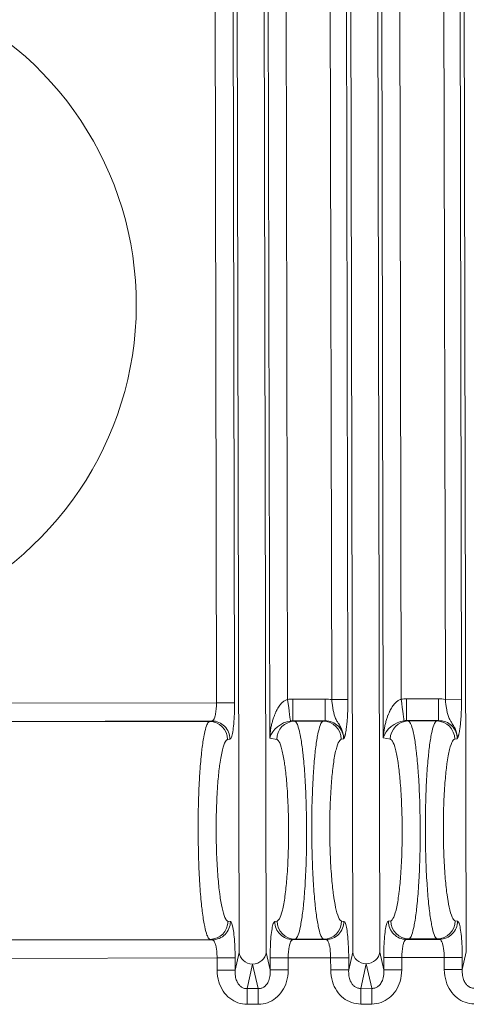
# Model space of a CAD drawing. Header units: inches. Extents: x 1 to 669, y 0 to 417.
# Tile 228 of 256: x 320.769 to 321.687, y 284.064 to 286.09. Entities that reach past the tile are written whole.
import ezdxf

# ---------------------------------------------------------------- set-up
doc = ezdxf.new("R2010")
doc.units = ezdxf.units.IN
doc.header["$LTSCALE"] = 12
doc.header["$MEASUREMENT"] = 0
doc.layers.get('0').update_dxf_attribs({"linetype": 'CONTINUOUS'})
doc.layers.add('X', color=1, linetype='CONTINUOUS')

# ---------------------------------------------------------------- blocks, each defined once
blk = doc.blocks.new('GASTRAIN RIGHT')
at = {"layer": 'X', "lineweight": 0}
for p, q in [((300.8597, 302.1717), (300.8709, 296.8301)), ((301.0933, 302.1722), (301.1045, 296.8306)), ((300.6374, 296.8296), (300.6262, 302.1675)), ((300.6929, 296.8297), (300.6818, 302.1676)), ((300.7003, 297.2705), (300.69, 302.1643)), ((300.7271, 302.1643), (300.7371, 297.35)), ((300.8177, 302.1645), (300.8278, 297.3497)), ((300.8511, 302.1646), (300.8611, 297.3498)), ((300.9265, 296.8302), (300.9153, 302.1681)), ((300.9338, 297.271), (300.9236, 302.1647)), ((300.9606, 302.1648), (300.9707, 297.3505)), ((301.0513, 302.165), (301.0614, 297.3502)), ((301.0846, 302.1651), (301.0947, 297.3503)), ((300.591, 297.3431), (300.5847, 300.332)), ((300.628, 297.3432), (300.6218, 300.3321)), ((300.7477, 297.3507), (300.814, 297.3509)), ((300.7477, 297.3507), (300.7478, 297.3059)), ((300.8141, 297.306), (300.814, 297.3509)), ((300.8278, 297.3497), (300.8611, 297.3498)), ((300.9813, 297.3512), (301.0475, 297.3513)), ((300.9813, 297.3512), (300.9813, 297.3064)), ((301.0476, 297.3065), (301.0475, 297.3513)), ((301.0614, 297.3502), (301.0947, 297.3503)), ((299.5367, 297.3409), (300.591, 297.3431)), ((300.628, 297.3432), (300.591, 297.3431)), ((299.5368, 297.3035), (300.5815, 297.3057)), ((299.5378, 297.3026), (300.5766, 297.3048)), ((300.5815, 297.3057), (300.5766, 297.3048)), ((300.7478, 297.3059), (300.8141, 297.306)), ((300.7517, 297.3051), (300.7478, 297.3059)), ((300.8102, 297.3052), (300.7517, 297.3051)), ((300.8141, 297.306), (300.8102, 297.3052)), ((300.9813, 297.3064), (301.0476, 297.3065)), ((300.9852, 297.3056), (300.9813, 297.3064)), ((301.0438, 297.3057), (300.9852, 297.3056)), ((301.0476, 297.3065), (301.0438, 297.3057)), ((300.6138, 297.2675), (300.6186, 297.2683)), ((300.7003, 297.2705), (300.7147, 297.2677)), ((300.8523, 297.2688), (300.8473, 297.268)), ((300.9338, 297.271), (300.9483, 297.2682)), ((301.0859, 297.2693), (301.0809, 297.2685)), ((300.6145, 296.8937), (300.6194, 296.8929)), ((300.7155, 296.8941), (300.7106, 296.8933)), ((300.8481, 296.8942), (300.8529, 296.8934)), ((300.949, 296.8946), (300.9442, 296.8938)), ((301.0817, 296.8947), (301.0865, 296.8939)), ((300.5824, 296.8555), (299.5378, 296.8533)), ((300.5776, 296.8565), (299.5387, 296.8543)), ((300.5776, 296.8565), (300.5824, 296.8555)), ((300.7478, 296.8559), (300.7526, 296.8568)), ((300.816, 296.856), (300.7478, 296.8559)), ((300.7526, 296.8568), (300.8111, 296.857)), ((300.8111, 296.857), (300.816, 296.856)), ((300.9813, 296.8563), (300.9862, 296.8573)), ((301.0495, 296.8565), (300.9813, 296.8563)), ((300.9862, 296.8573), (301.0447, 296.8574)), ((301.0447, 296.8574), (301.0495, 296.8565)), ((300.6374, 296.8296), (300.6292, 296.7934)), ((300.7013, 296.7935), (300.6929, 296.8297)), ((300.8709, 296.8301), (300.8627, 296.7939)), ((300.9348, 296.794), (300.9265, 296.8302)), ((301.1045, 296.8306), (301.0963, 296.7944)), ((300.5921, 296.8182), (299.5378, 296.816)), ((300.6291, 296.8183), (300.5921, 296.8182)), ((300.5921, 296.7933), (300.5921, 296.8182)), ((300.6292, 296.7934), (300.6291, 296.8183)), ((300.6539, 296.7552), (300.6652, 296.8054)), ((300.6652, 296.8054), (300.6767, 296.7553)), ((300.7012, 296.8184), (300.7383, 296.8185)), ((300.7012, 296.8184), (300.7013, 296.7935)), ((300.8256, 296.8187), (300.7383, 296.8185)), ((300.7383, 296.8185), (300.7383, 296.7936)), ((300.8257, 296.7938), (300.8256, 296.8187)), ((300.8627, 296.8187), (300.8256, 296.8187)), ((300.8627, 296.7939), (300.8627, 296.8187)), ((300.8874, 296.7557), (300.8988, 296.8059)), ((300.8988, 296.8059), (300.9103, 296.7558)), ((300.9348, 296.8189), (300.9718, 296.819)), ((300.9348, 296.8189), (300.9348, 296.794)), ((301.0592, 296.8192), (300.9718, 296.819)), ((300.9718, 296.819), (300.9719, 296.7941)), ((301.0593, 296.7943), (301.0592, 296.8192)), ((301.0963, 296.8192), (301.0592, 296.8192)), ((301.0963, 296.7944), (301.0963, 296.8192)), ((300.6292, 296.7934), (300.5921, 296.7933)), ((300.7013, 296.7935), (300.7383, 296.7936)), ((300.8627, 296.7939), (300.8257, 296.7938)), ((300.9348, 296.794), (300.9719, 296.7941)), ((301.0963, 296.7944), (301.0593, 296.7943)), ((300.6767, 296.7553), (300.6539, 296.7552)), ((300.6539, 296.7552), (300.6539, 296.7229)), ((300.6767, 296.7553), (300.6768, 296.7229)), ((300.9103, 296.7558), (300.8874, 296.7557)), ((300.8874, 296.7557), (300.8875, 296.7233)), ((300.9103, 296.7558), (300.9104, 296.7234)), ((300.6768, 296.7229), (300.6539, 296.7229)), ((300.9104, 296.7234), (300.8875, 296.7233))]:
    blk.add_line(p, q, dxfattribs=at)
for centre, radius, start, end in [((299.7421, 298.1626), 0.6839, 224.678, 67.3569), ((300.8141, 297.2672), 0.0836, 80.6074, 90.1163), ((301.0477, 297.2677), 0.0836, 80.6074, 90.1163)]:
    blk.add_arc(centre, radius, start, end, dxfattribs=at)
at = {"layer": 'X', "lineweight": 0, "extrusion": (-2.22866e-16, 4.6399e-20, -1)}
for centre in [(300.7479, 297.2667), (300.9815, 297.2671)]:
    blk.add_ellipse(centre, major_axis=(0.0837, 0.0073), ratio=1, start_param=-1.611445, end_param=-1.485728, dxfattribs=at)
at = {"layer": 'X', "lineweight": 0}
for centre, major_axis, ratio, start_param, end_param in [((300.7371, 297.35), (0.0058, -0.0445), 0, 0.042562, 1.570797), ((300.9707, 297.3505), (0.0058, -0.0445), 0, 0.042562, 1.570797), ((300.7373, 297.2706), (-0.0338, -0.0248), 0.743836, -2.215172, -0.774853), ((300.7517, 297.2678), (0.0072, 0.0367), 0.991111, 0.198055, 1.765434), ((300.9709, 297.2711), (-0.0338, -0.0248), 0.743836, -2.215172, -0.774853), ((300.9853, 297.2683), (0.0072, 0.0367), 0.991111, 0.198055, 1.765434), ((300.7525, 296.8942), (0.0074, -0.0366), 0.991111, -1.765434, -0.198055), ((300.8111, 296.8943), (-0.0072, -0.0367), 0.991111, 0.198055, 1.761144), ((300.9861, 296.8947), (0.0074, -0.0366), 0.991111, -1.765434, -0.198055), ((301.0446, 296.8948), (-0.0072, -0.0367), 0.991111, 0.198055, 1.761144)]:
    blk.add_ellipse(centre, major_axis=major_axis, ratio=ratio, start_param=start_param, end_param=end_param, dxfattribs=at)
at = {"layer": 'X', "lineweight": 0, "extrusion": (-2.34097e-16, -4.8974e-19, -1)}
for centre, end_param in [((300.5767, 297.2674), 1.765434), ((300.8103, 297.2679), 1.765474), ((301.0438, 297.2684), 1.765474)]:
    blk.add_ellipse(centre, major_axis=(-0.0074, 0.0366), ratio=0.991111, start_param=0.198055, end_param=end_param, dxfattribs=at)
at = {"layer": 'X', "lineweight": 0, "extrusion": (-2.34097e-16, -4.89364e-19, -1)}
blk.add_ellipse((300.5815, 297.2684), major_axis=(-0.0074, 0.0366), ratio=0.991111, start_param=0.198056, end_param=1.769414, dxfattribs=at)
at = {"layer": 'X', "lineweight": 0, "extrusion": (-2.18794e-16, 1.7414e-18, -1)}
for centre in [(300.7475, 297.2655), (300.9811, 297.266)]:
    blk.add_ellipse(centre, major_axis=(0.0078, 0.0397), ratio=0.988206, start_param=-0.312782, end_param=-0.190192, dxfattribs=at)
at = {"layer": 'X', "lineweight": 0, "extrusion": (-2.341e-16, 1.29955e-18, -1)}
blk.add_ellipse((300.5775, 296.8938), major_axis=(-0.0072, -0.0367), ratio=0.991111, start_param=-1.761144, end_param=-0.198055, dxfattribs=at)
at = {"layer": 'X', "lineweight": 0, "extrusion": (-2.34097e-16, -4.89365e-19, -1)}
for centre in [(300.7477, 296.8932), (300.9813, 296.8937)]:
    blk.add_ellipse(centre, major_axis=(0.0074, -0.0366), ratio=0.991111, start_param=0.198056, end_param=1.769414, dxfattribs=at)
at = {"layer": 'X', "lineweight": 0, "extrusion": (-2.18026e-16, -4.56119e-19, -1)}
for centre in [(300.6651, 296.8297), (300.8987, 296.8302)]:
    blk.add_ellipse(centre, major_axis=(-0.0273, 0.0062), ratio=0.860451, start_param=-1.764543, end_param=-0.259056, dxfattribs=at)
at = {"layer": 'X', "lineweight": 0, "extrusion": (-2.18526e-16, 1.58674e-17, -1)}
for centre in [(300.6651, 296.8297), (300.8987, 296.8302)]:
    blk.add_ellipse(centre, major_axis=(0.0273, 0.0063), ratio=0.860451, start_param=0.259056, end_param=1.764543, dxfattribs=at)
at = {"layer": 'X', "lineweight": 0}
for points, knots in [([(300.7371, 297.35), (300.7364, 297.3498), (300.7357, 297.3496), (300.7349, 297.3493), (300.734, 297.3489), (300.7331, 297.3484), (300.7322, 297.348), (300.7313, 297.3474), (300.7304, 297.3469), (300.7295, 297.3462), (300.7286, 297.3456), (300.7276, 297.3449), (300.7268, 297.3441), (300.7258, 297.3432), (300.7249, 297.3423), (300.724, 297.3414), (300.723, 297.3403), (300.722, 297.3392), (300.7211, 297.338), (300.7201, 297.3368), (300.7192, 297.3354), (300.7183, 297.3341), (300.7173, 297.3326), (300.7163, 297.331), (300.7155, 297.3294), (300.7148, 297.3282), (300.7141, 297.3269), (300.7135, 297.3255), (300.7132, 297.325), (300.713, 297.3245), (300.7127, 297.3239), (300.7118, 297.3218), (300.7109, 297.3196), (300.7101, 297.3175), (300.71, 297.3173), (300.7099, 297.3171), (300.7098, 297.3169), (300.709, 297.3147), (300.7082, 297.3124), (300.7075, 297.3102), (300.7066, 297.3075), (300.7059, 297.3049), (300.7052, 297.3023), (300.7045, 297.2995), (300.7039, 297.2968), (300.7033, 297.2941), (300.7027, 297.2913), (300.7023, 297.2886), (300.7019, 297.2858), (300.7015, 297.2832), (300.7011, 297.2805), (300.7009, 297.2779), (300.7006, 297.2754), (300.7004, 297.273), (300.7003, 297.2705)], [0, 0, 0, 0, 0.024366, 0.024366, 0.024366, 0.056469, 0.056469, 0.056469, 0.09014, 0.09014, 0.09014, 0.127095, 0.127095, 0.127095, 0.168748, 0.168748, 0.168748, 0.215555, 0.215555, 0.215555, 0.267454, 0.267454, 0.267454, 0.324144, 0.324144, 0.324144, 0.368296, 0.368296, 0.368296, 0.386251, 0.386251, 0.386251, 0.456869, 0.456869, 0.456869, 0.463218, 0.463218, 0.463218, 0.538132, 0.538132, 0.538132, 0.628371, 0.628371, 0.628371, 0.724286, 0.724286, 0.724286, 0.821487, 0.821487, 0.821487, 0.914978, 0.914978, 0.914978, 1, 1, 1, 1]), ([(300.8523, 297.2688), (300.8525, 297.2728), (300.852, 297.2769), (300.8509, 297.281), (300.8505, 297.2826), (300.85, 297.2841), (300.8494, 297.2856), (300.8485, 297.2883), (300.8472, 297.291), (300.8458, 297.2935), (300.8443, 297.2964), (300.8426, 297.299), (300.8411, 297.3014), (300.8399, 297.3033), (300.8388, 297.305), (300.8378, 297.3068), (300.8364, 297.3092), (300.8353, 297.3118), (300.8342, 297.3147), (300.8325, 297.3196), (300.8312, 297.3259), (300.8301, 297.3321), (300.8296, 297.335), (300.8292, 297.338), (300.8288, 297.3408), (300.8284, 297.3438), (300.828, 297.3468), (300.8278, 297.3497)], [0, 0, 0, 0, 0.1459172, 0.1459172, 0.1459172, 0.2, 0.2, 0.2, 0.2949001, 0.2949001, 0.2949001, 0.4, 0.4, 0.4, 0.4825626, 0.4825626, 0.4825626, 0.6, 0.6, 0.6, 0.8, 0.8, 0.8, 0.8976332, 0.8976332, 0.8976332, 1, 1, 1, 1]), ([(300.8523, 297.2688), (300.8524, 297.269), (300.8525, 297.2691), (300.8527, 297.2694), (300.8528, 297.2696), (300.8529, 297.2699), (300.853, 297.2701), (300.8531, 297.2704), (300.8532, 297.2706), (300.8534, 297.2709), (300.8535, 297.2711), (300.8537, 297.2716), (300.8538, 297.2718), (300.854, 297.2723), (300.8541, 297.2726), (300.8543, 297.2732), (300.8544, 297.2736), (300.8547, 297.2744), (300.8548, 297.2748), (300.8551, 297.2758), (300.8552, 297.2764), (300.8555, 297.2776), (300.8557, 297.2782), (300.856, 297.2797), (300.8562, 297.2805), (300.8565, 297.2823), (300.8567, 297.2832), (300.8571, 297.2854), (300.8573, 297.2866), (300.8577, 297.2892), (300.8579, 297.2907), (300.8582, 297.2926), (300.8582, 297.2931), (300.8584, 297.2948), (300.8586, 297.2961), (300.8589, 297.2994), (300.8591, 297.3015), (300.8595, 297.3061), (300.8597, 297.3085), (300.8601, 297.3139), (300.8603, 297.3168), (300.8606, 297.3231), (300.8607, 297.3264), (300.861, 297.3337), (300.8611, 297.3376), (300.8611, 297.3443), (300.8612, 297.347), (300.8611, 297.3498)], [0, 0, 0, 0, 0.0183911, 0.0183911, 0.0355608, 0.0355608, 0.0522552, 0.0522552, 0.069103, 0.069103, 0.0868083, 0.0868083, 0.1060876, 0.1060876, 0.1277856, 0.1277856, 0.1527256, 0.1527256, 0.1811309, 0.1811309, 0.2130854, 0.2130854, 0.2491717, 0.2491717, 0.2900956, 0.2900956, 0.3363728, 0.3363728, 0.3881332, 0.3881332, 0.4450004, 0.4450004, 0.4617537, 0.4617537, 0.5066021, 0.5066021, 0.5743812, 0.5743812, 0.6490519, 0.6490519, 0.7316549, 0.7316549, 0.8235829, 0.8235829, 0.9265994, 0.9265994, 1, 1, 1, 1]), ([(300.9707, 297.3505), (300.97, 297.3503), (300.9692, 297.3501), (300.9685, 297.3498), (300.9676, 297.3494), (300.9666, 297.3489), (300.9658, 297.3484), (300.9648, 297.3479), (300.9639, 297.3474), (300.9631, 297.3467), (300.9621, 297.3461), (300.9612, 297.3453), (300.9603, 297.3446), (300.9594, 297.3437), (300.9584, 297.3428), (300.9575, 297.3419), (300.9565, 297.3408), (300.9556, 297.3397), (300.9547, 297.3385), (300.9537, 297.3373), (300.9527, 297.3359), (300.9518, 297.3346), (300.9508, 297.3331), (300.9499, 297.3315), (300.949, 297.3299), (300.9483, 297.3286), (300.9477, 297.3274), (300.9471, 297.326), (300.9468, 297.3255), (300.9466, 297.3249), (300.9463, 297.3244), (300.9453, 297.3223), (300.9444, 297.3201), (300.9436, 297.318), (300.9435, 297.3178), (300.9435, 297.3176), (300.9434, 297.3174), (300.9425, 297.3152), (300.9418, 297.3129), (300.941, 297.3107), (300.9402, 297.308), (300.9394, 297.3054), (300.9388, 297.3028), (300.938, 297.3), (300.9374, 297.2973), (300.9369, 297.2946), (300.9363, 297.2918), (300.9358, 297.2891), (300.9354, 297.2863), (300.935, 297.2837), (300.9347, 297.281), (300.9344, 297.2783), (300.9342, 297.2759), (300.934, 297.2735), (300.9338, 297.271)], [0, 0, 0, 0, 0.024366, 0.024366, 0.024366, 0.056469, 0.056469, 0.056469, 0.09014, 0.09014, 0.09014, 0.127095, 0.127095, 0.127095, 0.168748, 0.168748, 0.168748, 0.215555, 0.215555, 0.215555, 0.267454, 0.267454, 0.267454, 0.324144, 0.324144, 0.324144, 0.368296, 0.368296, 0.368296, 0.386251, 0.386251, 0.386251, 0.456869, 0.456869, 0.456869, 0.463218, 0.463218, 0.463218, 0.538132, 0.538132, 0.538132, 0.628371, 0.628371, 0.628371, 0.724286, 0.724286, 0.724286, 0.821487, 0.821487, 0.821487, 0.914978, 0.914978, 0.914978, 1, 1, 1, 1]), ([(301.0859, 297.2693), (301.086, 297.2733), (301.0856, 297.2774), (301.0845, 297.2815), (301.0841, 297.2831), (301.0836, 297.2846), (301.083, 297.2861), (301.082, 297.2888), (301.0808, 297.2915), (301.0794, 297.294), (301.0778, 297.2968), (301.0761, 297.2995), (301.0746, 297.3019), (301.0734, 297.3037), (301.0724, 297.3055), (301.0714, 297.3072), (301.07, 297.3097), (301.0689, 297.3122), (301.0678, 297.3151), (301.066, 297.3201), (301.0647, 297.3264), (301.0637, 297.3325), (301.0632, 297.3355), (301.0627, 297.3385), (301.0623, 297.3413), (301.0619, 297.3443), (301.0616, 297.3473), (301.0614, 297.3502)], [0, 0, 0, 0, 0.1459173, 0.1459173, 0.1459173, 0.2, 0.2, 0.2, 0.2949002, 0.2949002, 0.2949002, 0.4, 0.4, 0.4, 0.4825627, 0.4825627, 0.4825627, 0.6, 0.6, 0.6, 0.8, 0.8, 0.8, 0.8976333, 0.8976333, 0.8976333, 1, 1, 1, 1]), ([(301.0859, 297.2693), (301.086, 297.2695), (301.0861, 297.2696), (301.0862, 297.2699), (301.0863, 297.2701), (301.0865, 297.2704), (301.0866, 297.2706), (301.0867, 297.2709), (301.0868, 297.2711), (301.087, 297.2714), (301.087, 297.2716), (301.0872, 297.272), (301.0873, 297.2723), (301.0875, 297.2728), (301.0876, 297.2731), (301.0878, 297.2737), (301.088, 297.2741), (301.0882, 297.2749), (301.0884, 297.2753), (301.0886, 297.2763), (301.0888, 297.2769), (301.0891, 297.2781), (301.0893, 297.2787), (301.0896, 297.2802), (301.0898, 297.281), (301.0901, 297.2828), (301.0903, 297.2837), (301.0907, 297.2859), (301.0909, 297.2871), (301.0913, 297.2897), (301.0915, 297.2912), (301.0917, 297.2931), (301.0918, 297.2936), (301.092, 297.2953), (301.0921, 297.2966), (301.0925, 297.2999), (301.0927, 297.302), (301.0931, 297.3065), (301.0933, 297.309), (301.0937, 297.3144), (301.0939, 297.3173), (301.0942, 297.3235), (301.0943, 297.3269), (301.0945, 297.3342), (301.0946, 297.3381), (301.0947, 297.3448), (301.0947, 297.3475), (301.0947, 297.3503)], [0, 0, 0, 0, 0.0183911, 0.0183911, 0.0355608, 0.0355608, 0.0522552, 0.0522552, 0.069103, 0.069103, 0.0868083, 0.0868083, 0.1060876, 0.1060876, 0.1277856, 0.1277856, 0.1527255, 0.1527255, 0.1811309, 0.1811309, 0.2130854, 0.2130854, 0.2491717, 0.2491717, 0.2900956, 0.2900956, 0.3363728, 0.3363728, 0.3881332, 0.3881332, 0.4450004, 0.4450004, 0.4617537, 0.4617537, 0.5066021, 0.5066021, 0.5743812, 0.5743812, 0.6490519, 0.6490519, 0.7316549, 0.7316549, 0.8235829, 0.8235829, 0.9265994, 0.9265994, 1, 1, 1, 1]), ([(300.591, 297.3431), (300.591, 297.3349), (300.5902, 297.3264), (300.5889, 297.3198), (300.5887, 297.3188), (300.5884, 297.3179), (300.5882, 297.317), (300.5869, 297.3116), (300.5851, 297.308), (300.5832, 297.3065), (300.5826, 297.306), (300.582, 297.3058), (300.5815, 297.3057)], [0.0000053, 0.0000053, 0.0000053, 0.0000053, 0.4302968, 0.4302968, 0.4302968, 0.4958802, 0.4958802, 0.4958802, 0.8809356, 0.8809356, 0.8809356, 0.9999877, 0.9999877, 0.9999877, 0.9999877]), ([(300.6186, 297.2683), (300.6196, 297.2688), (300.6216, 297.2714), (300.6244, 297.2827), (300.6264, 297.2991), (300.6278, 297.3203), (300.628, 297.3353), (300.628, 297.3432)], [0.0000838, 0.0000838, 0.0000838, 0.0000838, 0.2, 0.4, 0.6, 0.8, 1, 1, 1, 1]), ([(300.5531, 297.0806), (300.5531, 297.0808), (300.5531, 297.0811), (300.5531, 297.1002), (300.5533, 297.119), (300.5539, 297.1386), (300.5539, 297.1399), (300.5544, 297.1584), (300.5552, 297.1751), (300.5562, 297.1927), (300.5563, 297.1947), (300.5574, 297.2111), (300.5585, 297.2245), (300.56, 297.2391), (300.5603, 297.2415), (300.5618, 297.2547), (300.5631, 297.2643), (300.565, 297.2748), (300.5655, 297.277), (300.5673, 297.286), (300.5688, 297.2916), (300.5709, 297.2973), (300.5715, 297.2987), (300.5736, 297.3027), (300.5751, 297.3044), (300.5766, 297.3048)], [0, 0, 0, 0, 0.002234, 0.002234, 0.166667, 0.166667, 0.178201, 0.178201, 0.333333, 0.333333, 0.353797, 0.353797, 0.5, 0.5, 0.529963, 0.529963, 0.666667, 0.666667, 0.705616, 0.705616, 0.833333, 0.833333, 0.881345, 0.881345, 1, 1, 1, 1]), ([(300.7517, 297.3051), (300.7532, 297.3048), (300.7547, 297.3031), (300.7568, 297.2991), (300.7574, 297.2977), (300.7595, 297.292), (300.761, 297.2865), (300.7629, 297.2775), (300.7634, 297.2753), (300.7653, 297.2648), (300.7667, 297.2552), (300.7683, 297.242), (300.7686, 297.2395), (300.7701, 297.2249), (300.7713, 297.2116), (300.7724, 297.1952), (300.7726, 297.1931), (300.7737, 297.1755), (300.7745, 297.1589), (300.7751, 297.1404), (300.7751, 297.139), (300.7757, 297.1194), (300.776, 297.1006), (300.7761, 297.0816), (300.7761, 297.0813), (300.7761, 297.081)], [0, 0, 0, 0, 0.118979, 0.118979, 0.166667, 0.166667, 0.294758, 0.294758, 0.333333, 0.333333, 0.470015, 0.470015, 0.5, 0.5, 0.645765, 0.645765, 0.666667, 0.666667, 0.821166, 0.821166, 0.833333, 0.833333, 0.997532, 0.997532, 1, 1, 1, 1]), ([(300.8102, 297.3052), (300.8086, 297.3049), (300.8071, 297.3032), (300.8051, 297.2992), (300.8045, 297.2979), (300.8024, 297.2921), (300.8009, 297.2866), (300.799, 297.2776), (300.7986, 297.2755), (300.7967, 297.265), (300.7954, 297.2553), (300.7938, 297.2421), (300.7936, 297.2397), (300.7921, 297.2251), (300.791, 297.2117), (300.7899, 297.1953), (300.7898, 297.1933), (300.7887, 297.1757), (300.788, 297.1589), (300.7875, 297.1404), (300.7874, 297.1392), (300.7869, 297.1195), (300.7867, 297.1007), (300.7867, 297.0816), (300.7867, 297.0813), (300.7867, 297.081)], [0, 0, 0, 0, 0.119462, 0.119462, 0.166667, 0.166667, 0.295657, 0.295657, 0.333333, 0.333333, 0.471147, 0.471147, 0.5, 0.5, 0.64684, 0.64684, 0.666667, 0.666667, 0.82196, 0.82196, 0.833333, 0.833333, 0.997766, 0.997766, 1, 1, 1, 1]), ([(300.8141, 297.306), (300.8192, 297.3061), (300.8242, 297.3051), (300.8289, 297.3032), (300.8332, 297.3015), (300.8372, 297.299), (300.8405, 297.2959), (300.8408, 297.2956), (300.8411, 297.2953), (300.8414, 297.295), (300.8449, 297.2916), (300.8477, 297.2875), (300.8496, 297.283), (300.8514, 297.2785), (300.8524, 297.2736), (300.8523, 297.2688)], [0.0000064, 0.0000064, 0.0000064, 0.0000064, 0.25, 0.25, 0.25, 0.4794155, 0.4794155, 0.4794155, 0.5, 0.5, 0.5, 0.75, 0.75, 0.75, 1, 1, 1, 1]), ([(300.9852, 297.3056), (300.9868, 297.3052), (300.9883, 297.3036), (300.9903, 297.2996), (300.9909, 297.2982), (300.9931, 297.2925), (300.9946, 297.2869), (300.9965, 297.278), (300.9969, 297.2758), (300.9989, 297.2653), (301.0003, 297.2557), (301.0018, 297.2425), (301.0021, 297.24), (301.0037, 297.2254), (301.0049, 297.2121), (301.006, 297.1957), (301.0061, 297.1936), (301.0073, 297.176), (301.008, 297.1594), (301.0087, 297.1409), (301.0087, 297.1395), (301.0093, 297.1199), (301.0096, 297.1011), (301.0097, 297.0821), (301.0097, 297.0818), (301.0097, 297.0815)], [0, 0, 0, 0, 0.118979, 0.118979, 0.166667, 0.166667, 0.294758, 0.294758, 0.333333, 0.333333, 0.470015, 0.470015, 0.5, 0.5, 0.645765, 0.645765, 0.666667, 0.666667, 0.821166, 0.821166, 0.833333, 0.833333, 0.997532, 0.997532, 1, 1, 1, 1]), ([(301.0438, 297.3057), (301.0422, 297.3054), (301.0407, 297.3037), (301.0387, 297.2997), (301.0381, 297.2983), (301.036, 297.2926), (301.0345, 297.287), (301.0326, 297.2781), (301.0322, 297.276), (301.0303, 297.2655), (301.0289, 297.2558), (301.0274, 297.2425), (301.0272, 297.2402), (301.0256, 297.2256), (301.0245, 297.2122), (301.0235, 297.1957), (301.0233, 297.1938), (301.0223, 297.1762), (301.0216, 297.1594), (301.021, 297.1409), (301.021, 297.1397), (301.0205, 297.12), (301.0202, 297.1012), (301.0203, 297.0821), (301.0203, 297.0818), (301.0203, 297.0815)], [0, 0, 0, 0, 0.119462, 0.119462, 0.166667, 0.166667, 0.295657, 0.295657, 0.333333, 0.333333, 0.471147, 0.471147, 0.5, 0.5, 0.64684, 0.64684, 0.666667, 0.666667, 0.82196, 0.82196, 0.833333, 0.833333, 0.997766, 0.997766, 1, 1, 1, 1]), ([(301.0476, 297.3065), (301.0527, 297.3065), (301.0578, 297.3056), (301.0625, 297.3037), (301.0668, 297.302), (301.0708, 297.2995), (301.0741, 297.2964), (301.0744, 297.2961), (301.0747, 297.2958), (301.075, 297.2955), (301.0785, 297.2921), (301.0813, 297.2879), (301.0831, 297.2835), (301.085, 297.279), (301.0859, 297.2741), (301.0859, 297.2693)], [0.0000064, 0.0000064, 0.0000064, 0.0000064, 0.25, 0.25, 0.25, 0.4794196, 0.4794196, 0.4794196, 0.5, 0.5, 0.5, 0.75, 0.75, 0.75, 1, 1, 1, 1]), ([(300.6145, 296.8937), (300.613, 296.894), (300.6114, 296.8955), (300.6077, 296.9019), (300.6056, 296.9079), (300.6018, 296.9229), (300.6002, 296.9315), (300.5985, 296.9427), (300.5983, 296.9441), (300.5979, 296.947), (300.5977, 296.9485), (300.5961, 296.9605), (300.5949, 296.9723), (300.5927, 296.9994), (300.5918, 297.0151), (300.5906, 297.0474), (300.5902, 297.064), (300.5902, 297.0809), (300.5902, 297.0811), (300.5902, 297.0981), (300.5904, 297.1149), (300.5916, 297.1474), (300.5924, 297.1631), (300.5945, 297.1897), (300.5956, 297.2011), (300.5972, 297.2131), (300.5974, 297.2149), (300.5993, 297.2282), (300.6011, 297.2382), (300.605, 297.2539), (300.6071, 297.2597), (300.6102, 297.2648), (300.6111, 297.2659), (300.6126, 297.2671), (300.6132, 297.2674), (300.6138, 297.2675)], [0.0000074, 0.0000074, 0.0000074, 0.0000074, 0.0633075, 0.0633075, 0.1514675, 0.1514675, 0.2283436, 0.2283436, 0.2389907, 0.2389907, 0.2501981, 0.2501981, 0.3264791, 0.3264791, 0.4137906, 0.4137906, 0.4999997, 0.4999997, 0.5011076, 0.5011076, 0.5884089, 0.5884089, 0.6757156, 0.6757156, 0.749801, 0.749801, 0.7632235, 0.7632235, 0.8507394, 0.8507394, 0.938972, 0.938972, 0.9767458, 0.9767458, 1, 1, 1, 1]), ([(300.7147, 297.2677), (300.7162, 297.2674), (300.7177, 297.266), (300.7214, 297.26), (300.7235, 297.2542), (300.7273, 297.239), (300.7291, 297.2301), (300.7307, 297.2188), (300.7309, 297.2179), (300.7313, 297.2152), (300.7315, 297.2134), (300.7331, 297.2014), (300.7343, 297.19), (300.7365, 297.1634), (300.7374, 297.1478), (300.7386, 297.1153), (300.739, 297.0985), (300.739, 297.0814), (300.739, 297.0812), (300.7391, 297.0644), (300.7388, 297.0477), (300.7377, 297.0154), (300.7369, 296.9997), (300.7348, 296.9726), (300.7336, 296.9608), (300.7321, 296.9488), (300.7319, 296.9473), (300.7301, 296.9342), (300.7283, 296.9242), (300.7244, 296.9082), (300.7223, 296.9023), (300.7192, 296.8969), (300.7182, 296.8957), (300.7166, 296.8945), (300.716, 296.8942), (300.7155, 296.8941)], [0, 0, 0, 0, 0.0608996, 0.0608996, 0.1490897, 0.1490897, 0.2297079, 0.2297079, 0.2366511, 0.2366511, 0.2501984, 0.2501984, 0.3241799, 0.3241799, 0.4114891, 0.4114891, 0.4987816, 0.4987816, 0.4999997, 0.4999997, 0.5860767, 0.5860767, 0.6733843, 0.6733843, 0.7498013, 0.7498013, 0.7608939, 0.7608939, 0.8484115, 0.8484115, 0.9366058, 0.9366058, 0.9767756, 0.9767756, 1, 1, 1, 1]), ([(300.8481, 296.8942), (300.8465, 296.8945), (300.845, 296.896), (300.8412, 296.9024), (300.8391, 296.9083), (300.8354, 296.9234), (300.8338, 296.932), (300.8321, 296.9432), (300.8319, 296.9446), (300.8315, 296.9475), (300.8312, 296.949), (300.8297, 296.961), (300.8284, 296.9728), (300.8263, 296.9999), (300.8253, 297.0156), (300.8241, 297.0479), (300.8238, 297.0645), (300.8238, 297.0813), (300.8238, 297.0816), (300.8237, 297.0986), (300.824, 297.1154), (300.8251, 297.1479), (300.826, 297.1635), (300.8281, 297.1902), (300.8292, 297.2016), (300.8307, 297.2136), (300.831, 297.2154), (300.8328, 297.2287), (300.8346, 297.2386), (300.8386, 297.2544), (300.8407, 297.2602), (300.8437, 297.2653), (300.8447, 297.2664), (300.8462, 297.2676), (300.8468, 297.2678), (300.8473, 297.268)], [0.0000074, 0.0000074, 0.0000074, 0.0000074, 0.0633075, 0.0633075, 0.1514675, 0.1514675, 0.2283432, 0.2283432, 0.2389907, 0.2389907, 0.2501981, 0.2501981, 0.3264791, 0.3264791, 0.4137907, 0.4137907, 0.4999997, 0.4999997, 0.5011076, 0.5011076, 0.5884087, 0.5884087, 0.6757154, 0.6757154, 0.749801, 0.749801, 0.7632236, 0.7632236, 0.8507398, 0.8507398, 0.9389724, 0.9389724, 0.9767389, 0.9767389, 1, 1, 1, 1]), ([(300.9483, 297.2682), (300.9498, 297.2679), (300.9513, 297.2665), (300.9549, 297.2605), (300.9571, 297.2547), (300.9609, 297.2395), (300.9626, 297.2305), (300.9643, 297.2193), (300.9644, 297.2184), (300.9648, 297.2157), (300.9651, 297.2139), (300.9667, 297.2019), (300.9678, 297.1905), (300.97, 297.1639), (300.971, 297.1483), (300.9722, 297.1158), (300.9726, 297.099), (300.9726, 297.0819), (300.9726, 297.0817), (300.9726, 297.0648), (300.9724, 297.0482), (300.9713, 297.0159), (300.9705, 297.0002), (300.9684, 296.9731), (300.9672, 296.9613), (300.9657, 296.9493), (300.9655, 296.9478), (300.9637, 296.9347), (300.9619, 296.9247), (300.958, 296.9087), (300.9559, 296.9028), (300.9527, 296.8974), (300.9517, 296.8962), (300.9502, 296.895), (300.9496, 296.8947), (300.949, 296.8946)], [0, 0, 0, 0, 0.0608996, 0.0608996, 0.1490897, 0.1490897, 0.2297079, 0.2297079, 0.2366511, 0.2366511, 0.2501984, 0.2501984, 0.3241799, 0.3241799, 0.4114891, 0.4114891, 0.4987816, 0.4987816, 0.4999997, 0.4999997, 0.5860767, 0.5860767, 0.6733843, 0.6733843, 0.7498013, 0.7498013, 0.7608939, 0.7608939, 0.8484115, 0.8484115, 0.9366058, 0.9366058, 0.9767756, 0.9767756, 1, 1, 1, 1]), ([(301.0817, 296.8947), (301.0801, 296.895), (301.0785, 296.8965), (301.0748, 296.9028), (301.0727, 296.9088), (301.069, 296.9239), (301.0673, 296.9325), (301.0656, 296.9437), (301.0654, 296.9451), (301.065, 296.948), (301.0648, 296.9495), (301.0632, 296.9615), (301.062, 296.9732), (301.0598, 297.0004), (301.0589, 297.016), (301.0577, 297.0484), (301.0574, 297.065), (301.0573, 297.0818), (301.0573, 297.082), (301.0573, 297.0991), (301.0576, 297.1159), (301.0587, 297.1484), (301.0596, 297.164), (301.0616, 297.1907), (301.0628, 297.2021), (301.0643, 297.2141), (301.0645, 297.2159), (301.0664, 297.2292), (301.0682, 297.2391), (301.0721, 297.2549), (301.0742, 297.2607), (301.0773, 297.2658), (301.0782, 297.2669), (301.0797, 297.2681), (301.0803, 297.2683), (301.0809, 297.2685)], [0.0000074, 0.0000074, 0.0000074, 0.0000074, 0.0633075, 0.0633075, 0.1514675, 0.1514675, 0.2283432, 0.2283432, 0.2389907, 0.2389907, 0.2501981, 0.2501981, 0.3264791, 0.3264791, 0.4137907, 0.4137907, 0.4999997, 0.4999997, 0.5011076, 0.5011076, 0.5884087, 0.5884087, 0.6757154, 0.6757154, 0.749801, 0.749801, 0.7632236, 0.7632236, 0.8507398, 0.8507398, 0.9389724, 0.9389724, 0.9767389, 0.9767389, 1, 1, 1, 1]), ([(300.5776, 296.8565), (300.576, 296.8568), (300.5744, 296.8586), (300.5723, 296.8628), (300.5718, 296.864), (300.5697, 296.8697), (300.5681, 296.8755), (300.5662, 296.8846), (300.5658, 296.8866), (300.5639, 296.897), (300.5624, 296.9071), (300.5609, 296.9204), (300.5606, 296.9224), (300.559, 296.937), (300.5579, 296.9509), (300.5567, 296.9673), (300.5566, 296.969), (300.5555, 296.9866), (300.5547, 297.0037), (300.5541, 297.0222), (300.5541, 297.0231), (300.5535, 297.0425), (300.5532, 297.0615), (300.5531, 297.0806)], [0, 0, 0, 0, 0.123652, 0.123652, 0.166667, 0.166667, 0.29943, 0.29943, 0.333333, 0.333333, 0.474642, 0.474642, 0.5, 0.5, 0.650423, 0.650423, 0.666667, 0.666667, 0.825852, 0.825852, 0.833333, 0.833333, 1, 1, 1, 1]), ([(300.7761, 297.081), (300.7761, 297.0619), (300.7759, 297.0428), (300.7754, 297.0235), (300.7754, 297.0227), (300.7748, 297.0042), (300.7741, 296.987), (300.7731, 296.9694), (300.773, 296.9678), (300.7719, 296.9513), (300.7708, 296.9375), (300.7693, 296.9229), (300.769, 296.9209), (300.7675, 296.9076), (300.7661, 296.8976), (300.7642, 296.887), (300.7639, 296.8851), (300.762, 296.876), (300.7605, 296.8702), (300.7583, 296.8644), (300.7578, 296.8632), (300.7558, 296.859), (300.7542, 296.8572), (300.7526, 296.8568)], [0, 0, 0, 0, 0.166667, 0.166667, 0.173495, 0.173495, 0.333333, 0.333333, 0.349104, 0.349104, 0.5, 0.5, 0.525305, 0.525305, 0.666667, 0.666667, 0.700933, 0.700933, 0.833333, 0.833333, 0.876684, 0.876684, 1, 1, 1, 1]), ([(300.7867, 297.081), (300.7868, 297.0619), (300.7871, 297.0427), (300.7877, 297.0233), (300.7877, 297.0226), (300.7883, 297.0041), (300.7891, 296.9868), (300.7902, 296.9692), (300.7903, 296.9677), (300.7914, 296.9512), (300.7926, 296.9374), (300.7942, 296.9228), (300.7944, 296.9208), (300.796, 296.9075), (300.7975, 296.8975), (300.7994, 296.887), (300.7998, 296.8851), (300.8016, 296.876), (300.8032, 296.8702), (300.8054, 296.8645), (300.8059, 296.8633), (300.808, 296.8591), (300.8095, 296.8573), (300.8111, 296.857)], [0, 0, 0, 0, 0.166667, 0.166667, 0.173182, 0.173182, 0.333333, 0.333333, 0.348495, 0.348495, 0.5, 0.5, 0.524654, 0.524654, 0.666667, 0.666667, 0.700388, 0.700388, 0.833333, 0.833333, 0.876453, 0.876453, 1, 1, 1, 1]), ([(301.0097, 297.0815), (301.0097, 297.0624), (301.0095, 297.0433), (301.009, 297.0239), (301.0089, 297.0232), (301.0084, 297.0047), (301.0077, 296.9875), (301.0066, 296.9699), (301.0065, 296.9683), (301.0055, 296.9518), (301.0044, 296.938), (301.0028, 296.9234), (301.0026, 296.9214), (301.0011, 296.9081), (300.9997, 296.898), (300.9978, 296.8875), (300.9974, 296.8856), (300.9956, 296.8765), (300.994, 296.8707), (300.9919, 296.8649), (300.9914, 296.8637), (300.9893, 296.8595), (300.9878, 296.8577), (300.9862, 296.8573)], [0, 0, 0, 0, 0.166667, 0.166667, 0.173495, 0.173495, 0.333333, 0.333333, 0.349104, 0.349104, 0.5, 0.5, 0.525305, 0.525305, 0.666667, 0.666667, 0.700933, 0.700933, 0.833333, 0.833333, 0.876684, 0.876684, 1, 1, 1, 1]), ([(301.0203, 297.0815), (301.0203, 297.0624), (301.0206, 297.0432), (301.0212, 297.0238), (301.0212, 297.0231), (301.0218, 297.0045), (301.0227, 296.9873), (301.0238, 296.9697), (301.0239, 296.9682), (301.025, 296.9517), (301.0262, 296.9379), (301.0278, 296.9233), (301.028, 296.9213), (301.0296, 296.908), (301.031, 296.898), (301.033, 296.8875), (301.0333, 296.8856), (301.0352, 296.8765), (301.0368, 296.8707), (301.0389, 296.865), (301.0395, 296.8637), (301.0415, 296.8596), (301.0431, 296.8578), (301.0447, 296.8574)], [0, 0, 0, 0, 0.166667, 0.166667, 0.173182, 0.173182, 0.333333, 0.333333, 0.348495, 0.348495, 0.5, 0.5, 0.524654, 0.524654, 0.666667, 0.666667, 0.700388, 0.700388, 0.833333, 0.833333, 0.876453, 0.876453, 1, 1, 1, 1]), ([(300.6194, 296.8929), (300.6194, 296.8834), (300.6154, 296.8735), (300.6085, 296.8666), (300.6017, 296.8596), (300.5918, 296.8556), (300.5824, 296.8555)], [0, 0, 0, 0, 0.4999988, 0.4999988, 0.4999988, 1, 1, 1, 1]), ([(300.7106, 296.8933), (300.7096, 296.8928), (300.7076, 296.8902), (300.7049, 296.8789), (300.7028, 296.8625), (300.7015, 296.8412), (300.7012, 296.8263), (300.7012, 296.8184)], [0.0000838, 0.0000838, 0.0000838, 0.0000838, 0.2, 0.4, 0.6, 0.8, 1, 1, 1, 1]), ([(300.8529, 296.8934), (300.8529, 296.8839), (300.849, 296.874), (300.8421, 296.867), (300.8352, 296.8601), (300.8254, 296.8561), (300.816, 296.856)], [0, 0, 0, 0, 0.4999988, 0.4999988, 0.4999988, 1, 1, 1, 1]), ([(300.9442, 296.8938), (300.9432, 296.8933), (300.9412, 296.8907), (300.9384, 296.8793), (300.9364, 296.863), (300.935, 296.8417), (300.9348, 296.8268), (300.9348, 296.8189)], [0.0000838, 0.0000838, 0.0000838, 0.0000838, 0.2, 0.4, 0.6, 0.8, 1, 1, 1, 1]), ([(301.0865, 296.8939), (301.0865, 296.8844), (301.0826, 296.8745), (301.0757, 296.8675), (301.0688, 296.8606), (301.059, 296.8565), (301.0495, 296.8565)], [0, 0, 0, 0, 0.4999988, 0.4999988, 0.4999988, 1, 1, 1, 1]), ([(300.5824, 296.8555), (300.584, 296.8554), (300.5856, 296.8537), (300.587, 296.8507), (300.5878, 296.849), (300.5886, 296.8468), (300.5892, 296.8443), (300.5904, 296.8396), (300.5913, 296.8336), (300.5917, 296.8272), (300.5919, 296.8242), (300.5921, 296.8212), (300.5921, 296.8182)], [0, 0, 0, 0, 0.3225521, 0.3225521, 0.3225521, 0.5041198, 0.5041198, 0.5041198, 0.8427028, 0.8427028, 0.8427028, 0.9999963, 0.9999963, 0.9999963, 0.9999963]), ([(300.7383, 296.8185), (300.7382, 296.8267), (300.739, 296.8352), (300.7404, 296.8418), (300.7406, 296.8428), (300.7408, 296.8437), (300.741, 296.8446), (300.7424, 296.85), (300.7442, 296.8536), (300.746, 296.8551), (300.7466, 296.8555), (300.7472, 296.8558), (300.7478, 296.8559)], [0.0000053, 0.0000053, 0.0000053, 0.0000053, 0.4302957, 0.4302957, 0.4302957, 0.4958802, 0.4958802, 0.4958802, 0.8809357, 0.8809357, 0.8809357, 0.9999877, 0.9999877, 0.9999877, 0.9999877]), ([(300.816, 296.856), (300.8175, 296.8558), (300.8191, 296.8542), (300.8206, 296.8512), (300.8214, 296.8495), (300.8221, 296.8473), (300.8228, 296.8448), (300.824, 296.8401), (300.8249, 296.8341), (300.8253, 296.8277), (300.8255, 296.8247), (300.8256, 296.8217), (300.8256, 296.8187)], [0, 0, 0, 0, 0.3225722, 0.3225722, 0.3225722, 0.5041191, 0.5041191, 0.5041191, 0.8427007, 0.8427007, 0.8427007, 0.9999949, 0.9999949, 0.9999949, 0.9999949]), ([(300.9718, 296.819), (300.9718, 296.8272), (300.9726, 296.8357), (300.9739, 296.8423), (300.9741, 296.8433), (300.9744, 296.8442), (300.9746, 296.8451), (300.9759, 296.8505), (300.9777, 296.8541), (300.9796, 296.8556), (300.9802, 296.856), (300.9808, 296.8563), (300.9813, 296.8563)], [0.0000053, 0.0000053, 0.0000053, 0.0000053, 0.4302956, 0.4302956, 0.4302956, 0.4958802, 0.4958802, 0.4958802, 0.8809351, 0.8809351, 0.8809351, 0.9999877, 0.9999877, 0.9999877, 0.9999877]), ([(301.0495, 296.8565), (301.0511, 296.8563), (301.0527, 296.8547), (301.0541, 296.8517), (301.0549, 296.85), (301.0557, 296.8478), (301.0563, 296.8453), (301.0575, 296.8406), (301.0584, 296.8346), (301.0589, 296.8282), (301.0591, 296.8252), (301.0592, 296.8222), (301.0592, 296.8192)], [0, 0, 0, 0, 0.3225699, 0.3225699, 0.3225699, 0.5041191, 0.5041191, 0.5041191, 0.8427007, 0.8427007, 0.8427007, 0.9999949, 0.9999949, 0.9999949, 0.9999949]), ([(300.6539, 296.7552), (300.6536, 296.7552), (300.6534, 296.7552), (300.6531, 296.7552), (300.652, 296.7551), (300.6509, 296.7552), (300.6498, 296.7554), (300.6488, 296.7555), (300.6477, 296.7558), (300.6467, 296.7561), (300.6457, 296.7565), (300.6447, 296.7569), (300.6438, 296.7574), (300.6428, 296.7579), (300.6419, 296.7585), (300.6411, 296.7592), (300.6402, 296.7598), (300.6394, 296.7606), (300.6387, 296.7614), (300.6379, 296.7622), (300.6371, 296.763), (300.6365, 296.7639), (300.6358, 296.7648), (300.6352, 296.7657), (300.6346, 296.7666), (300.6345, 296.7668), (300.6345, 296.7669), (300.6344, 296.7671), (300.6336, 296.7683), (300.633, 296.7696), (300.6325, 296.7709), (300.6318, 296.7724), (300.6313, 296.7739), (300.6309, 296.7755), (300.6304, 296.7773), (300.63, 296.7791), (300.6297, 296.7809), (300.6294, 296.7829), (300.6292, 296.785), (300.6291, 296.787), (300.629, 296.7891), (300.6291, 296.7912), (300.6292, 296.7934)], [0, 0, 0, 0, 0.014139, 0.014139, 0.014139, 0.077614, 0.077614, 0.077614, 0.137874, 0.137874, 0.137874, 0.196412, 0.196412, 0.196412, 0.25432, 0.25432, 0.25432, 0.312734, 0.312734, 0.312734, 0.374412, 0.374412, 0.374412, 0.434637, 0.434637, 0.434637, 0.443722, 0.443722, 0.443722, 0.525061, 0.525061, 0.525061, 0.62138, 0.62138, 0.62138, 0.734517, 0.734517, 0.734517, 0.864593, 0.864593, 0.864593, 1, 1, 1, 1]), ([(300.7013, 296.7935), (300.7013, 296.7927), (300.7013, 296.7918), (300.7014, 296.7885), (300.7013, 296.786), (300.7009, 296.7814), (300.7005, 296.7793), (300.6996, 296.7753), (300.699, 296.7735), (300.6977, 296.7701), (300.697, 296.7685), (300.6954, 296.7658), (300.6945, 296.7646), (300.6928, 296.7624), (300.6919, 296.7614), (300.6901, 296.7597), (300.6892, 296.759), (300.6873, 296.7578), (300.6864, 296.7573), (300.6846, 296.7565), (300.6837, 296.7561), (300.6819, 296.7556), (300.681, 296.7555), (300.6793, 296.7553), (300.6785, 296.7552), (300.6775, 296.7552), (300.6774, 296.7552), (300.6771, 296.7552), (300.6769, 296.7553), (300.6767, 296.7553)], [0, 0, 0, 0, 0.054791, 0.054791, 0.210989, 0.210989, 0.346772, 0.346772, 0.46187, 0.46187, 0.559134, 0.559134, 0.641057, 0.641057, 0.71126, 0.71126, 0.773343, 0.773343, 0.829956, 0.829956, 0.883429, 0.883429, 0.936037, 0.936037, 0.981158, 0.981158, 0.990645, 0.990645, 1, 1, 1, 1]), ([(300.6768, 296.7229), (300.6835, 296.723), (300.6961, 296.7252), (300.7128, 296.7345), (300.7267, 296.7498), (300.7328, 296.7624), (300.7369, 296.7768), (300.7381, 296.7848), (300.7383, 296.7936)], [0, 0, 0, 0, 0.2, 0.4, 0.6, 0.8, 0.8, 1, 1, 1, 1]), ([(300.8874, 296.7557), (300.8872, 296.7557), (300.8869, 296.7557), (300.8867, 296.7557), (300.8856, 296.7556), (300.8845, 296.7557), (300.8834, 296.7559), (300.8823, 296.756), (300.8813, 296.7563), (300.8802, 296.7566), (300.8792, 296.757), (300.8783, 296.7574), (300.8773, 296.7579), (300.8764, 296.7584), (300.8755, 296.759), (300.8747, 296.7597), (300.8738, 296.7603), (300.873, 296.7611), (300.8722, 296.7618), (300.8714, 296.7627), (300.8707, 296.7635), (300.87, 296.7644), (300.8694, 296.7653), (300.8687, 296.7662), (300.8682, 296.7671), (300.8681, 296.7673), (300.868, 296.7674), (300.8679, 296.7675), (300.8672, 296.7688), (300.8666, 296.7701), (300.866, 296.7714), (300.8654, 296.7729), (300.8649, 296.7744), (300.8645, 296.776), (300.8639, 296.7778), (300.8636, 296.7796), (300.8633, 296.7813), (300.863, 296.7834), (300.8628, 296.7854), (300.8627, 296.7875), (300.8626, 296.7896), (300.8626, 296.7917), (300.8627, 296.7939)], [0, 0, 0, 0, 0.014139, 0.014139, 0.014139, 0.077614, 0.077614, 0.077614, 0.137874, 0.137874, 0.137874, 0.196412, 0.196412, 0.196412, 0.25432, 0.25432, 0.25432, 0.312734, 0.312734, 0.312734, 0.374412, 0.374412, 0.374412, 0.434637, 0.434637, 0.434637, 0.443722, 0.443722, 0.443722, 0.525061, 0.525061, 0.525061, 0.62138, 0.62138, 0.62138, 0.734517, 0.734517, 0.734517, 0.864593, 0.864593, 0.864593, 1, 1, 1, 1]), ([(300.9348, 296.794), (300.9349, 296.7932), (300.9349, 296.7923), (300.935, 296.789), (300.9349, 296.7865), (300.9344, 296.7819), (300.9341, 296.7798), (300.9331, 296.7758), (300.9326, 296.7739), (300.9313, 296.7706), (300.9305, 296.769), (300.9289, 296.7663), (300.9281, 296.7651), (300.9263, 296.7629), (300.9254, 296.7619), (300.9236, 296.7602), (300.9227, 296.7595), (300.9209, 296.7583), (300.92, 296.7578), (300.9182, 296.757), (300.9173, 296.7566), (300.9154, 296.7561), (300.9145, 296.7559), (300.9128, 296.7557), (300.912, 296.7557), (300.9111, 296.7557), (300.9109, 296.7557), (300.9106, 296.7557), (300.9105, 296.7557), (300.9103, 296.7558)], [0, 0, 0, 0, 0.054791, 0.054791, 0.210989, 0.210989, 0.346772, 0.346772, 0.46187, 0.46187, 0.559134, 0.559134, 0.641057, 0.641057, 0.71126, 0.71126, 0.773343, 0.773343, 0.829956, 0.829956, 0.883429, 0.883429, 0.936037, 0.936037, 0.981158, 0.981158, 0.990645, 0.990645, 1, 1, 1, 1]), ([(300.9104, 296.7234), (300.9171, 296.7235), (300.9297, 296.7257), (300.9464, 296.735), (300.9603, 296.7503), (300.9663, 296.7629), (300.9705, 296.7773), (300.9716, 296.7853), (300.9719, 296.7941)], [0, 0, 0, 0, 0.2, 0.4, 0.6, 0.8, 0.8, 1, 1, 1, 1]), ([(301.121, 296.7562), (301.1207, 296.7562), (301.1205, 296.7562), (301.1203, 296.7562), (301.1192, 296.7561), (301.1181, 296.7562), (301.1169, 296.7563), (301.1159, 296.7565), (301.1148, 296.7568), (301.1138, 296.7571), (301.1128, 296.7575), (301.1118, 296.7579), (301.1109, 296.7584), (301.11, 296.7589), (301.1091, 296.7595), (301.1082, 296.7602), (301.1074, 296.7608), (301.1066, 296.7616), (301.1058, 296.7623), (301.105, 296.7631), (301.1043, 296.764), (301.1036, 296.7649), (301.1029, 296.7658), (301.1023, 296.7667), (301.1018, 296.7676), (301.1017, 296.7678), (301.1016, 296.7679), (301.1015, 296.768), (301.1008, 296.7693), (301.1001, 296.7706), (301.0996, 296.7718), (301.099, 296.7734), (301.0984, 296.7749), (301.098, 296.7764), (301.0975, 296.7782), (301.0971, 296.78), (301.0969, 296.7818), (301.0965, 296.7839), (301.0964, 296.7859), (301.0963, 296.788), (301.0962, 296.7901), (301.0962, 296.7922), (301.0963, 296.7944)], [0, 0, 0, 0, 0.014139, 0.014139, 0.014139, 0.077614, 0.077614, 0.077614, 0.137874, 0.137874, 0.137874, 0.196412, 0.196412, 0.196412, 0.25432, 0.25432, 0.25432, 0.312734, 0.312734, 0.312734, 0.374412, 0.374412, 0.374412, 0.434637, 0.434637, 0.434637, 0.443722, 0.443722, 0.443722, 0.525061, 0.525061, 0.525061, 0.62138, 0.62138, 0.62138, 0.734517, 0.734517, 0.734517, 0.864593, 0.864593, 0.864593, 1, 1, 1, 1])]:
    blk.add_open_spline(points, degree=3, knots=knots, dxfattribs=at)
for points in [[(300.6291, 296.8183), (300.6291, 296.8261), (300.6288, 296.8411), (300.6273, 296.8623), (300.6252, 296.8786), (300.6224, 296.8899), (300.6204, 296.8927), (300.6194, 296.8929)], [(300.8627, 296.8187), (300.8627, 296.8266), (300.8623, 296.8416), (300.8609, 296.8628), (300.8588, 296.8791), (300.856, 296.8904), (300.854, 296.8932), (300.8529, 296.8934)], [(301.0963, 296.8192), (301.0962, 296.8271), (301.0959, 296.8421), (301.0945, 296.8633), (301.0923, 296.8796), (301.0896, 296.8909), (301.0876, 296.8936), (301.0865, 296.8939)], [(300.6539, 296.7229), (300.6472, 296.7229), (300.6346, 296.7251), (300.6178, 296.7343), (300.6038, 296.7496), (300.5947, 296.7685), (300.5924, 296.7845), (300.5921, 296.7933)], [(300.8875, 296.7233), (300.8808, 296.7234), (300.8681, 296.7256), (300.8514, 296.7348), (300.8374, 296.7501), (300.8283, 296.769), (300.826, 296.785), (300.8257, 296.7938)], [(301.1211, 296.7238), (301.1143, 296.7239), (301.1017, 296.7261), (301.0849, 296.7353), (301.071, 296.7506), (301.0619, 296.7695), (301.0595, 296.7855), (301.0593, 296.7943)]]:
    blk.add_open_spline(points, degree=3, dxfattribs=at)

msp = doc.modelspace()

# ---------------------------------------------------------------- block references
msp.add_blockref('GASTRAIN RIGHT', (20.58257, -12.65837))

doc.saveas('drawing.dxf')
